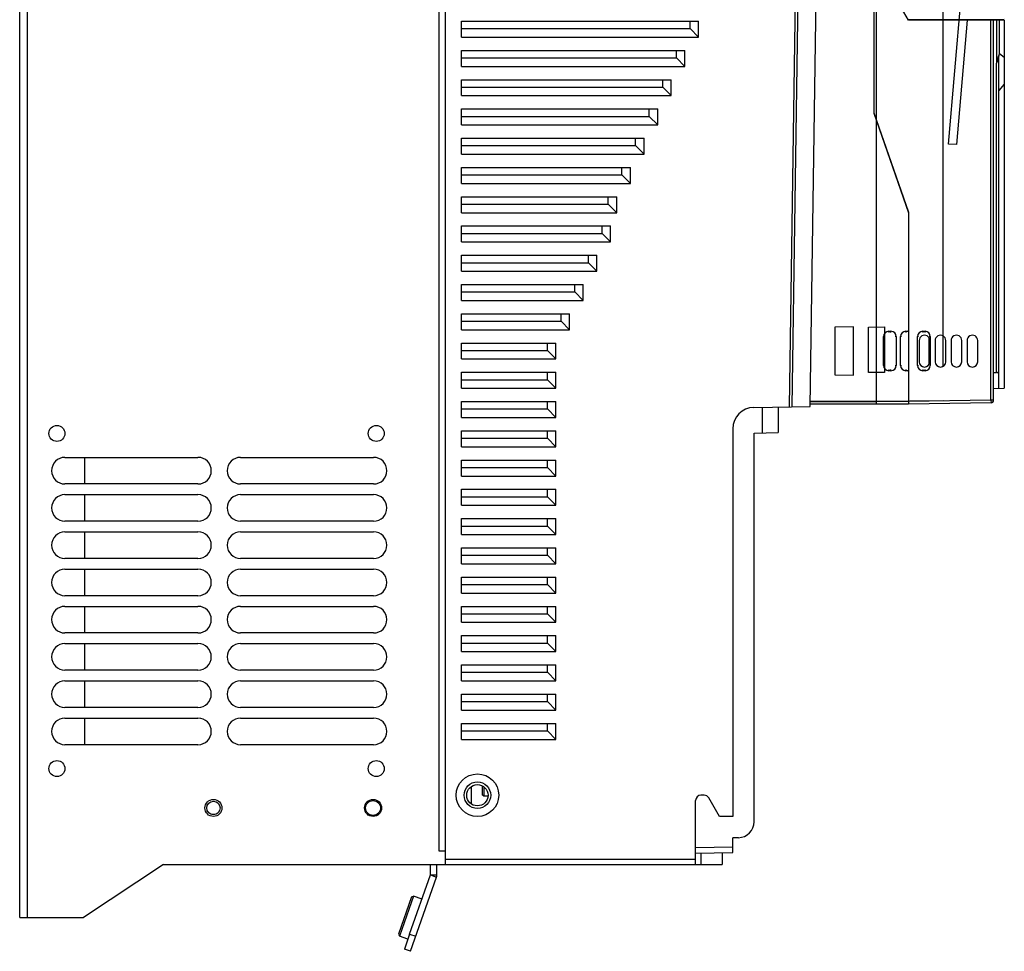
# Model space of a CAD drawing. Header units: millimetres. Extents: x 1117 to 38156, y -1945 to 7303.
# Tile 61 of 256: x 2815 to 3000, y 701 to 876. Entities that reach past the tile are written whole.
import ezdxf

# ---------------------------------------------------------------- set-up
doc = ezdxf.new("R2010")
doc.units = ezdxf.units.MM

msp = doc.modelspace()

# ---------------------------------------------------------------- linework, layer by layer
at = {"linetype": 'Continuous'}
for p, q in [((2814.976, 706.904), (2814.976, 982.904)), ((2816.376, 982.904), (2816.376, 706.904)), ((2963.477, 802.966), (2965.95, 971.124)), ((2894.976, 716.904), (2894.976, 968.706)), ((2963.472, 802.966), (2965.915, 969.071)), ((2893.776, 719.404), (2893.776, 965.904)), ((2961.937, 965.855), (2959.541, 802.897)), ((2962.433, 965.848), (2960.036, 802.906)), ((2975.976, 803.404), (2975.976, 894.704)), ((2988.476, 810.526), (2988.476, 892.095)), ((2989.476, 852.27), (2992.971, 892.204)), ((2975.476, 878.579), (2975.476, 858.079)), ((2981.976, 875.579), (2980.244, 878.579)), ((2897.976, 872.404), (2897.976, 875.404)), ((2897.976, 875.404), (2942.541, 875.404)), ((2940.941, 874.004), (2940.941, 875.404)), ((2942.541, 872.404), (2942.541, 875.404)), ((2999.976, 875.716), (2981.952, 875.621)), ((2999.976, 875.579), (2981.976, 875.579)), ((2988.976, 875.658), (2988.976, 875.579)), ((2993.022, 875.579), (2990.976, 852.204)), ((2991.186, 875.67), (2991.178, 875.579)), ((2991.639, 875.579), (2991.648, 875.672)), ((2992.99, 875.579), (2992.998, 875.679)), ((2993.03, 875.679), (2993.022, 875.579)), ((2997.476, 804.15), (2997.476, 875.579)), ((2997.976, 804.15), (2997.976, 875.579)), ((2998.577, 867.628), (2998.577, 875.579)), ((2999.059, 869.274), (2999.059, 875.579)), ((2999.976, 875.579), (2999.976, 806.414)), ((2897.976, 874.004), (2940.941, 874.004)), ((2940.941, 874.004), (2942.541, 872.404)), ((2897.976, 872.404), (2942.541, 872.404)), ((2897.976, 866.904), (2897.976, 869.904)), ((2897.976, 869.904), (2939.976, 869.904)), ((2938.376, 868.504), (2938.376, 869.904)), ((2939.976, 866.904), (2939.976, 869.904)), ((2897.976, 868.504), (2938.376, 868.504)), ((2938.376, 868.504), (2939.976, 866.904)), ((2998.976, 806.397), (2998.976, 868.828)), ((2999.976, 868.579), (2999.059, 869.274)), ((2897.976, 866.904), (2939.976, 866.904)), ((2998.485, 809.383), (2998.485, 867.244)), ((2897.976, 861.404), (2897.976, 864.404)), ((2897.976, 864.404), (2937.412, 864.404)), ((2935.812, 863.004), (2935.812, 864.404)), ((2937.412, 861.404), (2937.412, 864.404)), ((2897.976, 863.004), (2935.812, 863.004)), ((2935.812, 863.004), (2937.412, 861.404)), ((2999.976, 863.579), (2998.976, 862.337)), ((2897.976, 861.404), (2937.412, 861.404)), ((2897.976, 855.904), (2897.976, 858.904)), ((2897.976, 858.904), (2934.847, 858.904)), ((2933.247, 857.504), (2933.247, 858.904)), ((2934.847, 855.904), (2934.847, 858.904)), ((2897.976, 857.504), (2933.247, 857.504)), ((2933.247, 857.504), (2934.847, 855.904)), ((2975.476, 858.179), (2981.976, 839.479)), ((2975.476, 858.079), (2981.976, 839.379)), ((2897.976, 855.904), (2934.847, 855.904)), ((2897.976, 850.404), (2897.976, 853.404)), ((2897.976, 853.404), (2932.282, 853.404)), ((2930.682, 852.004), (2930.682, 853.404)), ((2932.282, 850.404), (2932.282, 853.404)), ((2897.976, 852.004), (2930.682, 852.004)), ((2930.682, 852.004), (2932.282, 850.404)), ((2990.976, 852.204), (2989.476, 852.27)), ((2897.976, 850.404), (2932.282, 850.404)), ((2897.976, 844.904), (2897.976, 847.904)), ((2897.976, 847.904), (2929.718, 847.904)), ((2928.118, 846.504), (2928.118, 847.904)), ((2929.718, 844.904), (2929.718, 847.904)), ((2897.976, 846.504), (2928.118, 846.504)), ((2928.118, 846.504), (2929.718, 844.904)), ((2897.976, 844.904), (2929.718, 844.904)), ((2897.976, 839.404), (2897.976, 842.404)), ((2897.976, 842.404), (2927.153, 842.404)), ((2925.553, 841.004), (2925.553, 842.404)), ((2927.153, 839.404), (2927.153, 842.404)), ((2897.976, 841.004), (2925.553, 841.004)), ((2925.553, 841.004), (2927.153, 839.404)), ((2897.976, 839.404), (2927.153, 839.404)), ((2981.976, 839.479), (2981.976, 803.379)), ((2897.976, 833.904), (2897.976, 836.904)), ((2897.976, 836.904), (2925.987, 836.904)), ((2924.387, 835.504), (2924.387, 836.904)), ((2925.987, 833.904), (2925.987, 836.904)), ((2897.976, 835.504), (2924.387, 835.504)), ((2924.387, 835.504), (2925.987, 833.904)), ((2897.976, 833.904), (2925.987, 833.904)), ((2897.976, 828.404), (2897.976, 831.404)), ((2897.976, 831.404), (2923.422, 831.404)), ((2921.822, 830.004), (2921.822, 831.404)), ((2923.422, 828.404), (2923.422, 831.404)), ((2897.976, 830.004), (2921.822, 830.004)), ((2921.822, 830.004), (2923.422, 828.404)), ((2897.976, 828.404), (2923.422, 828.404)), ((2897.976, 822.904), (2897.976, 825.904)), ((2897.976, 825.904), (2920.858, 825.904)), ((2919.258, 824.504), (2919.258, 825.904)), ((2920.858, 822.904), (2920.858, 825.904)), ((2897.976, 824.504), (2919.258, 824.504)), ((2919.258, 824.504), (2920.858, 822.904)), ((2897.976, 822.904), (2920.858, 822.904)), ((2897.976, 817.404), (2897.976, 820.404)), ((2897.976, 820.404), (2918.293, 820.404)), ((2916.693, 819.004), (2916.693, 820.404)), ((2918.293, 817.404), (2918.293, 820.404)), ((2897.976, 819.004), (2916.693, 819.004)), ((2916.693, 819.004), (2918.293, 817.404)), ((2971.626, 817.966), (2968.126, 817.904)), ((2968.126, 817.904), (2968.126, 808.904)), ((2971.626, 808.843), (2971.626, 817.966)), ((2974.476, 817.879), (2977.476, 817.932)), ((2974.476, 809.379), (2974.476, 817.879)), ((2977.476, 817.932), (2977.476, 809.379)), ((2897.976, 817.404), (2918.293, 817.404)), ((2977.276, 810.704), (2977.276, 816.104)), ((2977.476, 816.104), (2977.276, 816.104)), ((2978.276, 817.104), (2978.276, 816.904)), ((2978.276, 817.104), (2978.676, 817.104)), ((2978.676, 816.904), (2978.676, 817.104)), ((2979.676, 816.104), (2979.476, 816.104)), ((2979.676, 816.104), (2979.676, 810.704)), ((2980.676, 816.104), (2980.476, 816.104)), ((2980.476, 810.704), (2980.476, 816.104)), ((2981.476, 817.104), (2981.876, 817.104)), ((2981.476, 817.104), (2981.476, 816.904)), ((2983.876, 816.104), (2983.676, 816.104)), ((2983.676, 810.704), (2983.676, 816.104)), ((2984.676, 817.104), (2985.076, 817.104)), ((2984.676, 817.104), (2984.676, 816.904)), ((2985.076, 816.904), (2985.076, 817.104)), ((2986.076, 816.104), (2985.876, 816.104)), ((2986.076, 816.104), (2986.076, 810.704)), ((2897.976, 811.904), (2897.976, 814.904)), ((2897.976, 814.904), (2915.728, 814.904)), ((2914.128, 813.504), (2914.128, 814.904)), ((2915.728, 811.904), (2915.728, 814.904)), ((2983.976, 815.379), (2983.976, 811.379)), ((2985.876, 810.97), (2985.876, 815.789)), ((2985.976, 811.379), (2985.976, 815.379)), ((2986.976, 815.379), (2986.976, 811.379)), ((2988.976, 811.379), (2988.976, 815.379)), ((2989.976, 815.379), (2989.976, 811.379)), ((2991.976, 811.379), (2991.976, 815.379)), ((2992.976, 815.379), (2992.976, 811.379)), ((2994.976, 811.379), (2994.976, 815.379)), ((2897.976, 813.504), (2914.128, 813.504)), ((2914.128, 813.504), (2915.728, 811.904)), ((2897.976, 811.904), (2915.728, 811.904)), ((2977.276, 810.704), (2977.476, 810.704)), ((2979.476, 810.704), (2979.676, 810.704)), ((2980.476, 810.704), (2980.676, 810.704)), ((2983.676, 810.704), (2983.876, 810.704)), ((2897.976, 806.404), (2897.976, 809.404)), ((2897.976, 809.404), (2915.728, 809.404)), ((2914.128, 808.004), (2914.128, 809.404)), ((2915.728, 806.404), (2915.728, 809.404)), ((2968.126, 808.904), (2971.626, 808.843)), ((2977.476, 809.379), (2974.476, 809.379)), ((2978.276, 809.904), (2978.276, 809.704)), ((2978.676, 809.704), (2978.276, 809.704)), ((2978.676, 809.704), (2978.676, 809.904)), ((2981.476, 809.904), (2981.476, 809.704)), ((2981.876, 809.704), (2981.476, 809.704)), ((2984.676, 809.904), (2984.676, 809.704)), ((2985.076, 809.704), (2984.676, 809.704)), ((2985.076, 809.704), (2985.076, 809.904)), ((2997.976, 809.379), (2998.485, 809.383)), ((2897.976, 808.004), (2914.128, 808.004)), ((2914.128, 808.004), (2915.728, 806.404)), ((2897.976, 806.404), (2915.728, 806.404)), ((2997.976, 806.379), (2999.976, 806.414)), ((2897.976, 800.904), (2897.976, 803.904)), ((2897.976, 803.904), (2915.728, 803.904)), ((2914.128, 802.504), (2914.128, 803.904)), ((2915.728, 800.904), (2915.728, 803.904)), ((2952.907, 802.781), (2963.477, 802.966)), ((2981.976, 803.379), (2963.483, 803.379)), ((2963.491, 803.904), (2975.976, 803.904)), ((2981.976, 803.879), (2963.491, 803.879)), ((2988.476, 804.014), (2975.976, 803.904)), ((2997.476, 804.15), (2981.976, 803.88)), ((2997.485, 803.65), (2981.976, 803.379)), ((2997.976, 804.15), (2997.476, 804.15)), ((2997.476, 804.15), (2997.485, 803.65)), ((2897.976, 802.504), (2914.128, 802.504)), ((2914.128, 802.504), (2915.728, 800.904)), ((2954.529, 798.001), (2954.529, 802.809)), ((2957.476, 802.861), (2957.476, 798.053)), ((2897.976, 800.904), (2915.728, 800.904)), ((2897.976, 795.404), (2897.976, 798.404)), ((2897.976, 798.404), (2915.728, 798.404)), ((2914.128, 797.004), (2914.128, 798.404)), ((2915.728, 795.404), (2915.728, 798.404)), ((2948.976, 798.782), (2948.976, 725.904)), ((2952.976, 797.974), (2957.476, 798.053)), ((2952.976, 724.922), (2952.976, 797.974)), ((2897.976, 797.004), (2914.128, 797.004)), ((2914.128, 797.004), (2915.728, 795.404)), ((2897.976, 795.404), (2915.728, 795.404)), ((2823.476, 793.404), (2848.476, 793.404)), ((2827.176, 793.404), (2827.176, 788.404)), ((2856.476, 793.404), (2881.476, 793.404)), ((2897.976, 789.904), (2897.976, 792.904)), ((2897.976, 792.904), (2915.728, 792.904)), ((2914.128, 791.504), (2914.128, 792.904)), ((2915.728, 789.904), (2915.728, 792.904)), ((2897.976, 791.504), (2914.128, 791.504)), ((2914.128, 791.504), (2915.728, 789.904)), ((2848.476, 788.404), (2823.476, 788.404)), ((2881.476, 788.404), (2856.476, 788.404)), ((2897.976, 789.904), (2915.728, 789.904)), ((2823.476, 786.404), (2848.476, 786.404)), ((2827.176, 786.404), (2827.176, 781.404)), ((2856.476, 786.404), (2881.476, 786.404)), ((2897.976, 784.404), (2897.976, 787.404)), ((2897.976, 787.404), (2915.728, 787.404)), ((2914.128, 786.004), (2914.128, 787.404)), ((2915.728, 784.404), (2915.728, 787.404)), ((2897.976, 786.004), (2914.128, 786.004)), ((2897.976, 784.404), (2915.728, 784.404)), ((2914.128, 786.004), (2915.728, 784.404)), ((2848.476, 781.404), (2823.476, 781.404)), ((2881.476, 781.404), (2856.476, 781.404)), ((2897.976, 778.904), (2897.976, 781.904)), ((2897.976, 781.904), (2915.728, 781.904)), ((2914.128, 780.504), (2914.128, 781.904)), ((2915.728, 778.904), (2915.728, 781.904)), ((2823.476, 779.404), (2848.476, 779.404)), ((2827.176, 779.404), (2827.176, 774.404)), ((2856.476, 779.404), (2881.476, 779.404)), ((2897.976, 780.504), (2914.128, 780.504)), ((2897.976, 778.904), (2915.728, 778.904)), ((2914.128, 780.504), (2915.728, 778.904)), ((2897.976, 773.404), (2897.976, 776.404)), ((2897.976, 776.404), (2915.728, 776.404)), ((2914.128, 775.004), (2914.128, 776.404)), ((2915.728, 773.404), (2915.728, 776.404)), ((2848.476, 774.404), (2823.476, 774.404)), ((2881.476, 774.404), (2856.476, 774.404)), ((2897.976, 775.004), (2914.128, 775.004)), ((2897.976, 773.404), (2915.728, 773.404)), ((2914.128, 775.004), (2915.728, 773.404)), ((2823.476, 772.404), (2848.476, 772.404)), ((2827.176, 772.404), (2827.176, 767.404)), ((2856.476, 772.404), (2881.476, 772.404)), ((2897.976, 767.904), (2897.976, 770.904)), ((2897.976, 770.904), (2915.728, 770.904)), ((2914.128, 769.504), (2914.128, 770.904)), ((2915.728, 767.904), (2915.728, 770.904)), ((2897.976, 769.504), (2914.128, 769.504)), ((2897.976, 767.904), (2915.728, 767.904)), ((2914.128, 769.504), (2915.728, 767.904)), ((2848.476, 767.404), (2823.476, 767.404)), ((2881.476, 767.404), (2856.476, 767.404)), ((2823.476, 765.404), (2848.476, 765.404)), ((2827.176, 765.404), (2827.176, 760.404)), ((2856.476, 765.404), (2881.476, 765.404)), ((2897.976, 762.404), (2897.976, 765.404)), ((2897.976, 765.404), (2915.728, 765.404)), ((2914.128, 764.004), (2914.128, 765.404)), ((2915.728, 762.404), (2915.728, 765.404)), ((2897.976, 764.004), (2914.128, 764.004)), ((2897.976, 762.404), (2915.728, 762.404)), ((2914.128, 764.004), (2915.728, 762.404)), ((2848.476, 760.404), (2823.476, 760.404)), ((2881.476, 760.404), (2856.476, 760.404)), ((2897.976, 756.904), (2897.976, 759.904)), ((2897.976, 759.904), (2915.728, 759.904)), ((2897.976, 758.504), (2914.128, 758.504)), ((2914.128, 758.504), (2914.128, 759.904)), ((2914.128, 758.504), (2915.728, 756.904)), ((2915.728, 756.904), (2915.728, 759.904)), ((2823.476, 758.404), (2848.476, 758.404)), ((2827.176, 758.404), (2827.176, 753.404)), ((2856.476, 758.404), (2881.476, 758.404)), ((2897.976, 756.904), (2915.728, 756.904)), ((2848.476, 753.404), (2823.476, 753.404)), ((2881.476, 753.404), (2856.476, 753.404)), ((2897.976, 751.404), (2897.976, 754.404)), ((2897.976, 754.404), (2915.728, 754.404)), ((2897.976, 753.004), (2914.128, 753.004)), ((2914.128, 753.004), (2914.128, 754.404)), ((2914.128, 753.004), (2915.728, 751.404)), ((2915.728, 751.404), (2915.728, 754.404)), ((2823.476, 751.404), (2848.476, 751.404)), ((2827.176, 751.404), (2827.176, 746.404)), ((2856.476, 751.404), (2881.476, 751.404)), ((2897.976, 751.404), (2915.728, 751.404)), ((2897.976, 745.904), (2897.976, 748.904)), ((2897.976, 748.904), (2915.728, 748.904)), ((2897.976, 747.504), (2914.128, 747.504)), ((2914.128, 747.504), (2914.128, 748.904)), ((2914.128, 747.504), (2915.728, 745.904)), ((2915.728, 745.904), (2915.728, 748.904)), ((2848.476, 746.404), (2823.476, 746.404)), ((2881.476, 746.404), (2856.476, 746.404)), ((2897.976, 745.904), (2915.728, 745.904)), ((2823.476, 744.404), (2848.476, 744.404)), ((2827.176, 744.404), (2827.176, 739.404)), ((2856.476, 744.404), (2881.476, 744.404)), ((2897.976, 740.404), (2897.976, 743.404)), ((2897.976, 743.404), (2915.728, 743.404)), ((2897.976, 742.004), (2914.128, 742.004)), ((2914.128, 742.004), (2914.128, 743.404)), ((2914.128, 742.004), (2915.728, 740.404)), ((2915.728, 740.404), (2915.728, 743.404)), ((2897.976, 740.404), (2915.728, 740.404)), ((2848.476, 739.404), (2823.476, 739.404)), ((2881.476, 739.404), (2856.476, 739.404)), ((2899.776, 731.485), (2899.776, 728.325)), ((2901.876, 731.659), (2901.876, 730.004)), ((2902.176, 731.484), (2902.176, 729.704)), ((2902.176, 729.704), (2901.876, 730.004)), ((2902.945, 729.704), (2902.176, 729.704)), ((2941.976, 716.904), (2941.976, 728.904)), ((2943.59, 729.904), (2942.976, 729.904)), ((2946.476, 725.904), (2944.456, 729.404)), ((2851.659, 726.304), (2851.096, 726.304)), ((2948.976, 725.904), (2946.476, 725.904)), ((2950.029, 721.923), (2948.976, 721.904)), ((2948.976, 719.127), (2948.976, 721.904)), ((2948.976, 720.127), (2941.976, 720.004)), ((2894.976, 719.404), (2893.776, 719.404)), ((2894.976, 717.904), (2941.976, 717.904)), ((2941.976, 719.004), (2948.976, 719.127)), ((2942.959, 719.022), (2942.959, 716.904)), ((2946.976, 719.092), (2946.976, 716.904)), ((2841.976, 716.904), (2826.976, 706.904)), ((2841.976, 716.904), (2946.976, 716.904)), ((2892.174, 714.911), (2892.174, 716.904)), ((2893.376, 714.915), (2893.376, 716.904)), ((2888.247, 703.79), (2892.174, 714.911)), ((2888.379, 700.561), (2893.306, 714.506)), ((2892.174, 714.911), (2893.376, 714.915)), ((2892.174, 714.911), (2893.306, 714.506)), ((2888.593, 710.773), (2886.128, 703.796)), ((2888.976, 710.956), (2886.311, 703.413)), ((2888.593, 710.773), (2888.976, 710.956)), ((2890.578, 710.39), (2888.976, 710.956)), ((2814.976, 706.904), (2826.976, 706.904)), ((2886.128, 703.796), (2886.311, 703.413)), ((2887.914, 702.847), (2886.311, 703.413)), ((2888.247, 703.79), (2887.248, 700.961)), ((2888.247, 703.79), (2889.379, 703.39)), ((2888.379, 700.561), (2887.248, 700.961))]:
    msp.add_line(p, q, dxfattribs=at)
for centre, radius in [((2821.976, 797.904), 1.5), ((2881.976, 797.904), 1.5), ((2821.976, 734.904), 1.5), ((2881.976, 734.904), 1.5), ((2900.976, 729.904), 4), ((2900.976, 729.904), 2.5), ((2900.976, 729.904), 2), ((2851.376, 727.504), 1.6), ((2881.376, 727.504), 1.6), ((2881.376, 727.504), 1.4), ((2851.376, 727.504), 1.25)]:
    msp.add_circle(centre, radius, dxfattribs=at)
for centre, radius, start, end in [((2978.276, 816.104), 1, 90, 180), ((2978.676, 816.104), 1, 0, 90), ((2981.476, 816.104), 1, 90, 180), ((2981.876, 816.104), 1, 84.05737, 90), ((2984.676, 816.104), 1, 90, 180), ((2984.976, 815.379), 1, 0.00001, 180.00001), ((2985.076, 816.104), 1, 0, 90), ((2987.976, 815.379), 1, 0.00001, 180.00001), ((2990.976, 815.379), 1, 0.00001, 180.00001), ((2993.976, 815.379), 1, 0.00001, 180.00001), ((2978.276, 810.704), 1, 180, 270), ((2978.676, 810.704), 1, 270, 360), ((2981.476, 810.704), 1, 180, 270), ((2984.676, 810.704), 1, 180, 270), ((2984.976, 811.379), 1, 180.00001, 0.00001), ((2985.076, 810.704), 1, 270, 360), ((2987.976, 811.379), 1, 180.00001, 0.00001), ((2990.976, 811.379), 1, 180.00001, 0.00001), ((2993.976, 811.379), 1, 180.00001, 0.00001), ((2981.876, 810.704), 1, 270, 275.94286), ((2997.476, 804.15), 0.5, 271.00001, 0.00001), ((2952.976, 798.782), 4, 91, 180), ((2823.476, 790.904), 2.5, 90, 270), ((2848.476, 790.904), 2.5, 270, 90), ((2856.476, 790.904), 2.5, 90, 270), ((2881.476, 790.904), 2.5, 270, 90), ((2823.476, 783.904), 2.5, 90, 270), ((2848.476, 783.904), 2.5, 270, 90), ((2856.476, 783.904), 2.5, 90, 270), ((2881.476, 783.904), 2.5, 270, 90), ((2823.476, 776.904), 2.5, 90, 270), ((2848.476, 776.904), 2.5, 270, 90), ((2856.476, 776.904), 2.5, 90, 270), ((2881.476, 776.904), 2.5, 270, 90), ((2823.476, 769.904), 2.5, 90, 270), ((2848.476, 769.904), 2.5, 270, 90), ((2856.476, 769.904), 2.5, 90, 270), ((2881.476, 769.904), 2.5, 270, 90), ((2823.476, 762.904), 2.5, 90, 270), ((2848.476, 762.904), 2.5, 270, 90), ((2856.476, 762.904), 2.5, 90, 270), ((2881.476, 762.904), 2.5, 270, 90), ((2823.476, 755.904), 2.5, 90, 270), ((2848.476, 755.904), 2.5, 270, 90), ((2856.476, 755.904), 2.5, 90, 270), ((2881.476, 755.904), 2.5, 270, 90), ((2823.476, 748.904), 2.5, 90, 270), ((2848.476, 748.904), 2.5, 270, 90), ((2856.476, 748.904), 2.5, 90, 270), ((2881.476, 748.904), 2.5, 270, 90), ((2823.476, 741.904), 2.5, 90, 270), ((2848.476, 741.904), 2.5, 270, 90), ((2856.476, 741.904), 2.5, 90, 270), ((2881.476, 741.904), 2.5, 270, 90), ((2942.976, 728.904), 1, 90, 180), ((2943.59, 728.904), 1, 30, 90), ((2949.976, 724.922), 3, 271, 0), ((2892.151, 714.915), 1.225, 340.54, 0)]:
    msp.add_arc(centre, radius, start, end, dxfattribs=at)
msp.add_ellipse((2998.476, 808.883), major_axis=(0.356, 0.36), ratio=0.9756175, start_param=-0.7791975, end_param=0.7741456, dxfattribs=at)
for points, knots in [([(2998.578, 867.633), (2998.593, 867.695), (2998.627, 867.819), (2998.674, 868.006), (2998.724, 868.192), (2998.766, 868.345), (2998.802, 868.467), (2998.829, 868.556), (2998.856, 868.644), (2998.88, 868.715), (2998.9, 868.769), (2998.915, 868.807), (2998.929, 868.841), (2998.942, 868.865), (2998.952, 868.879), (2998.958, 868.886), (2998.966, 868.886), (2998.971, 868.88), (2998.974, 868.871), (2998.976, 868.853), (2998.976, 868.839), (2998.976, 868.828)], [0, 0, 0, 0, 0.1398839, 0.2799042, 0.4193266, 0.5577861, 0.6263946, 0.6943249, 0.7611791, 0.8261451, 0.8573897, 0.8871876, 0.9146146, 0.9375684, 0.9463175, 0.9524676, 0.9565295, 0.9612638, 0.9681442, 0.9771898, 1, 1, 1, 1]), ([(2998.868, 868.768), (2998.842, 868.675), (2998.738, 868.298), (2998.645, 867.919), (2998.578, 867.633)], [0, 0, 0, 0, 0.2479285, 1, 1, 1, 1]), ([(2999.059, 869.274), (2999.052, 869.28), (2999.034, 869.256), (2999.024, 869.234), (2999.005, 869.194), (2998.985, 869.14), (2998.96, 869.07), (2998.937, 868.996), (2998.905, 868.896), (2998.883, 868.82), (2998.868, 868.768)], [0, 0, 0, 0, 0.0496643, 0.0988437, 0.1567448, 0.2848287, 0.4218208, 0.5632587, 0.707319, 1, 1, 1, 1])]:
    msp.add_open_spline(points, degree=3, knots=knots, dxfattribs=at)
msp.add_open_spline([(2998.485, 867.244), (2998.515, 867.372), (2998.547, 867.5), (2998.577, 867.628)], degree=3, dxfattribs=at)

doc.saveas('drawing.dxf')
